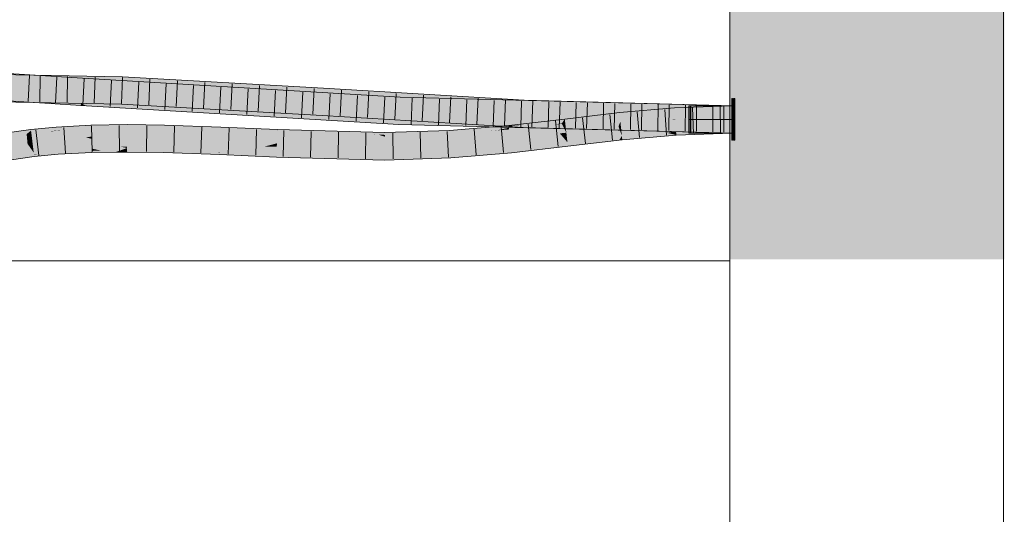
# Model space of a CAD drawing. Extents: x -620 to 300, y 62 to 1162.
# Tile 210 of 256: x 154.3 to 163.28, y 885.2 to 889.71. Entities that reach past the tile are written whole.
import ezdxf
from ezdxf.lldxf.tags import DXFTag

# ---------------------------------------------------------------- set-up
doc = ezdxf.new("R2010")
doc.units = 0
doc.layers.get('0').update_dxf_attribs({"lineweight": 13})
doc.layers.add('E_Detail_Linie_Text_Bem', color=7, linetype='Continuous', lineweight=13)
for name, color, linetype, lineweight, true_color in [('E_Leerrohr 25-A06G94UQ8I', 7, 'Continuous', 9, 0xff8000), ('E_Leerrohr 25-Shading', 7, 'Continuous', 9, 0xff8000), ('E_Leerrohr 32-A06G94US8I', 7, 'Continuous', 9, 0x00b300), ('E_Leerrohr 32-Shading', 7, 'Continuous', 9, 0x00b300), ('E_Leerrohr Umrandung-A06G94UM8I', 7, 'Continuous', 9, 0xffffff)]:
    doc.layers.add(name, color=color, linetype=linetype, lineweight=lineweight, true_color=true_color)
tags = doc.linetypes.add('STRICHPUNKT2-A06G94UR8I', pattern=[12.7, 6.35, -3.175, 0, -3.175]).pattern_tags.tags
tags[10:11] = [DXFTag(74, 4), DXFTag(75, 0), DXFTag(340, '0'), DXFTag(46, 0.0), DXFTag(50, 0.0), DXFTag(44, 0.0), DXFTag(45, 0.0)]
tags[8:9] = [DXFTag(74, 4), DXFTag(75, 0), DXFTag(340, '0'), DXFTag(46, 0.0), DXFTag(50, 0.0), DXFTag(44, 0.0), DXFTag(45, 0.0)]
tags[6:7] = [DXFTag(74, 4), DXFTag(75, 0), DXFTag(340, '0'), DXFTag(46, 0.0), DXFTag(50, 0.0), DXFTag(44, 0.0), DXFTag(45, 0.0)]
tags[4:5] = [DXFTag(74, 4), DXFTag(75, 0), DXFTag(340, '0'), DXFTag(46, 0.0), DXFTag(50, 0.0), DXFTag(44, 0.0), DXFTag(45, 0.0)]

# ---------------------------------------------------------------- blocks, each defined once
blk = doc.blocks.new('Shading-A06G94F38I', base_point=(240.4925, 861.0052))
at = {"layer": 'E_Leerrohr 25-Shading', "color": 31, "true_color": 0xecb67f}
for points in [[(160.8031, 888.9923), (160.7971, 888.9923), (160.8031, 888.8348), (160.7971, 888.8348)], [(160.8167, 888.9923), (160.8107, 888.9923), (160.8167, 888.8348), (160.8107, 888.8348)], [(160.8226, 888.9923), (160.8167, 888.9923), (160.8226, 888.8348), (160.8167, 888.8348)], [(160.4031, 888.9273), (160.4031, 888.8023), (160.7971, 888.9273), (160.7971, 888.8023)], [(160.4166, 888.9273), (160.4166, 888.8023), (160.8107, 888.9273), (160.8107, 888.8023)], [(160.4227, 888.9273), (160.4227, 888.8023), (160.8167, 888.9273), (160.8167, 888.8023)], [(160.4031, 888.8023), (160.4031, 888.6773), (160.7971, 888.8023), (160.7971, 888.6773)], [(160.4166, 888.8023), (160.4166, 888.6773), (160.8107, 888.8023), (160.8107, 888.6773)], [(160.4227, 888.8023), (160.4227, 888.6773), (160.8167, 888.8023), (160.8167, 888.6773)], [(160.7971, 888.8348), (160.7971, 888.8023), (160.8031, 888.8348), (160.8031, 888.8023)], [(160.8031, 888.8023), (160.7971, 888.8023), (160.8031, 888.7564), (160.7971, 888.7563)], [(160.8107, 888.8348), (160.8107, 888.8023), (160.8167, 888.8348), (160.8167, 888.8023)], [(160.8167, 888.8023), (160.8107, 888.8023), (160.8167, 888.7565), (160.8107, 888.7565)], [(160.8167, 888.8348), (160.8167, 888.8023), (160.8226, 888.8348), (160.8226, 888.8023)], [(160.8226, 888.8023), (160.8167, 888.8023), (160.8226, 888.7566), (160.8167, 888.7565)], [(160.7971, 888.7563), (160.7971, 888.6123), (160.8031, 888.7564), (160.8031, 888.6123)], [(160.8107, 888.7565), (160.8107, 888.6123), (160.8167, 888.7565), (160.8167, 888.6123)], [(160.8167, 888.7565), (160.8167, 888.6123), (160.8226, 888.7566), (160.8226, 888.6123)]]:
    blk.add_solid(points, dxfattribs=at)
at = {"layer": 'E_Leerrohr 25-Shading', "color": 43, "true_color": 0xd7ab7f}
for points in [[(160.2739, 888.9092), (159.7705, 888.8641), (159.8992, 888.8389), (159.7742, 888.8278)], [(160.2739, 888.9092), (159.8992, 888.8389), (160.2747, 888.8965)], [(159.8992, 888.8389), (160.2762, 888.8727), (160.2747, 888.8965)], [(160.7971, 888.9273), (160.2739, 888.9092), (160.2747, 888.8965)], [(160.7971, 888.9273), (160.2747, 888.8965), (160.7971, 888.8907), (160.2762, 888.8727)], [(158.8561, 888.744), (159.244, 888.7657), (158.7594, 888.7471), (159.2712, 888.8057)], [(159.2712, 888.8057), (159.244, 888.7657), (159.2754, 888.7693)], [(159.2712, 888.8057), (159.2754, 888.7693), (159.7705, 888.8641), (159.7742, 888.8278)], [(154.3989, 888.704), (154.3981, 888.7108), (154.179, 888.6783), (154.179, 888.6787)], [(154.3989, 888.704), (154.179, 888.6783), (154.2241, 888.683)], [(154.3992, 888.701), (154.3989, 888.704), (154.2241, 888.683)], [(154.6287, 888.7222), (154.6279, 888.7331), (154.3989, 888.704), (154.3981, 888.7108)], [(154.629, 888.7168), (154.6287, 888.7222), (154.3992, 888.701), (154.3989, 888.704)], [(154.6302, 888.7005), (154.629, 888.7168), (154.4015, 888.6821), (154.3992, 888.701)], [(154.9462, 888.7354), (154.9457, 888.7499), (154.6287, 888.7222), (154.6279, 888.7331)], [(154.9464, 888.7286), (154.9462, 888.7354), (154.629, 888.7168), (154.6287, 888.7222)], [(154.9464, 888.7286), (154.629, 888.7168), (154.9467, 888.7184), (154.6302, 888.7005)], [(154.9467, 888.7184), (154.6302, 888.7005), (154.7092, 888.7007), (154.6304, 888.6978)], [(154.9467, 888.7184), (154.7092, 888.7007), (154.9469, 888.7133)], [(155.2764, 888.7382), (155.2763, 888.7546), (154.9462, 888.7354), (154.9457, 888.7499)], [(155.2764, 888.732), (155.2764, 888.7382), (154.9464, 888.7286), (154.9462, 888.7354)], [(155.0905, 888.7301), (154.9464, 888.7286), (155.0904, 888.7199), (154.9467, 888.7184)], [(154.9467, 888.7184), (154.9469, 888.7133), (155.2764, 888.7218), (155.2764, 888.718)], [(155.2764, 888.7218), (155.2764, 888.732), (155.0904, 888.7199), (155.0905, 888.7301)], [(155.6156, 888.7332), (155.616, 888.7502), (155.2764, 888.7382), (155.2763, 888.7546)], [(155.6155, 888.7289), (155.6156, 888.7332), (155.2764, 888.732), (155.2764, 888.7382)], [(155.6155, 888.7289), (155.2764, 888.732), (155.6151, 888.7141), (155.2764, 888.7218)], [(155.2764, 888.7218), (155.2764, 888.718), (155.6151, 888.7141), (155.6151, 888.7136)], [(156.1319, 888.7162), (155.6155, 888.7289), (155.9864, 888.7007), (155.6151, 888.7136)], [(155.6156, 888.7332), (155.6155, 888.7289), (156.101, 888.7169)], [(156.1319, 888.7162), (156.1325, 888.7323), (155.6156, 888.7332), (155.616, 888.7502)], [(156.1319, 888.7162), (155.6156, 888.7332), (156.101, 888.7169)], [(156.1319, 888.7162), (155.9864, 888.7007), (156.1311, 888.6971)], [(156.6467, 888.6807), (156.1319, 888.7162), (156.1311, 888.6971)], [(156.2573, 888.7266), (156.1325, 888.7323), (156.6084, 888.7009), (156.1319, 888.7162)], [(156.1319, 888.7162), (156.6473, 888.6981), (156.6084, 888.7009)], [(156.1319, 888.7162), (156.1422, 888.7155), (156.6473, 888.6981), (156.6472, 888.694)], [(156.1422, 888.7155), (156.6467, 888.6807), (156.6472, 888.694)], [(156.6474, 888.6996), (156.6477, 888.7089), (156.6084, 888.7009), (156.2573, 888.7266)], [(157.6293, 888.6818), (156.6477, 888.7089), (157.6293, 888.6805), (156.6474, 888.6996)], [(158.2178, 888.7015), (157.6293, 888.6818), (158.2182, 888.6945), (157.6293, 888.6805)], [(158.4007, 888.717), (158.2178, 888.7015), (158.6456, 888.7198), (158.2182, 888.6945)], [(158.7098, 888.7153), (158.7614, 888.7267), (158.2189, 888.6819), (158.2182, 888.6945)], [(158.2193, 888.6755), (158.7098, 888.7153), (158.2189, 888.6819)], [(158.2193, 888.6755), (158.5824, 888.697), (158.7098, 888.7153), (158.6519, 888.7024)], [(158.6456, 888.7198), (158.6033, 888.734), (158.4007, 888.717)], [(158.5824, 888.697), (158.6442, 888.7007), (158.6519, 888.7024)], [(158.6033, 888.734), (158.7603, 888.7386), (158.6786, 888.7404), (158.76, 888.7413)], [(158.6456, 888.7198), (158.7614, 888.7267), (158.6033, 888.734), (158.7603, 888.7386)], [(158.6442, 888.7007), (158.763, 888.7107), (158.6519, 888.7024), (158.763, 888.711)], [(158.763, 888.711), (158.7622, 888.7189), (158.6519, 888.7024), (158.7098, 888.7153)], [(158.76, 888.7413), (158.7594, 888.7471), (158.6786, 888.7404)], [(158.7622, 888.7189), (158.7614, 888.7267), (158.7098, 888.7153)], [(158.8561, 888.744), (158.7594, 888.7471), (158.76, 888.7413)], [(158.7603, 888.7386), (158.8561, 888.744), (158.76, 888.7413)], [(158.7603, 888.7386), (158.7614, 888.7267), (159.0863, 888.753)], [(158.8561, 888.744), (158.7603, 888.7386), (158.9236, 888.7458)], [(159.1618, 888.7563), (159.0862, 888.753), (158.7622, 888.7189), (158.7614, 888.7267)], [(158.7622, 888.7189), (158.763, 888.7107), (159.1618, 888.7563)], [(159.0996, 888.754), (159.244, 888.7657), (158.8907, 888.7449), (158.8561, 888.744)], [(158.9236, 888.7458), (159.0863, 888.753), (158.8907, 888.7449), (159.0996, 888.754)], [(159.1618, 888.7563), (159.244, 888.7657), (159.0862, 888.753)], [(160.7953, 888.7137), (160.7971, 888.7139), (160.2872, 888.6932), (160.4152, 888.7007)], [(160.2893, 888.6597), (160.7953, 888.7137), (160.2874, 888.6898)], [(160.7971, 888.7139), (160.2893, 888.6597), (160.7971, 888.6773)], [(160.412, 888.6957), (160.7953, 888.7137), (160.3021, 888.6937)], [(154.1823, 888.6595), (154.3726, 888.6791), (154.2242, 888.683), (154.3992, 888.701)], [(154.3593, 888.6681), (154.3726, 888.6791), (154.1853, 888.6427), (154.1823, 888.6595)], [(154.4023, 888.6754), (154.4015, 888.6821), (154.3593, 888.6681), (154.3726, 888.6791)], [(154.3593, 888.6681), (154.4025, 888.6744), (154.4023, 888.6754)], [(154.4015, 888.6821), (154.3992, 888.701), (154.3726, 888.6791)], [(154.6302, 888.7005), (154.4015, 888.6821), (154.5643, 888.6932)], [(154.4015, 888.6821), (154.4023, 888.6754), (154.5643, 888.6932)], [(154.5643, 888.6932), (154.4023, 888.6754), (154.6305, 888.6965), (154.4025, 888.6744)], [(154.6302, 888.7005), (154.5643, 888.6932), (154.6304, 888.6978)], [(154.5643, 888.6932), (154.6305, 888.6965), (154.6304, 888.6978)], [(154.6304, 888.6978), (154.6305, 888.6965), (154.7092, 888.7007)], [(155.9864, 888.7007), (156.1311, 888.6957), (156.1311, 888.6971)], [(156.1558, 888.6964), (156.1311, 888.6971), (156.6464, 888.6723), (156.1311, 888.6957)], [(156.6467, 888.6807), (156.1558, 888.6964), (156.6464, 888.6723)], [(156.6473, 888.6981), (156.6474, 888.6996), (156.6084, 888.7009)], [(157.6292, 888.6451), (156.6467, 888.6807), (156.6464, 888.6723)], [(157.1874, 888.67), (156.8118, 888.6895), (156.6467, 888.6807), (156.6472, 888.694)], [(156.6467, 888.6807), (157.6292, 888.6451), (156.8458, 888.6768)], [(156.8118, 888.6895), (156.6473, 888.6981), (156.6472, 888.694)], [(156.6474, 888.6996), (156.6473, 888.6981), (157.0694, 888.6914), (157.0925, 888.6901)], [(157.0925, 888.6901), (156.6473, 888.6981), (157.3662, 888.6744), (157.0516, 888.683)], [(157.0516, 888.683), (156.6473, 888.6981), (156.8118, 888.6895)], [(156.8118, 888.6895), (157.5221, 888.6654), (157.0516, 888.683)], [(156.8118, 888.6895), (157.1874, 888.67), (157.5221, 888.6654), (157.5724, 888.6625)], [(157.6292, 888.6451), (157.6051, 888.6525), (156.8458, 888.6768), (157.3043, 888.6678)], [(157.3662, 888.6744), (157.0516, 888.683), (157.5221, 888.6654)], [(157.0925, 888.6901), (157.6293, 888.6805), (157.0694, 888.6914)], [(157.6293, 888.6805), (157.0925, 888.6901), (157.6293, 888.6672), (157.3662, 888.6744)], [(157.6051, 888.6525), (157.5724, 888.6625), (157.3043, 888.6678)], [(157.6293, 888.6672), (157.3662, 888.6744), (157.6292, 888.6614), (157.5221, 888.6654)], [(157.5724, 888.6625), (157.6292, 888.6614), (157.5221, 888.6654)], [(157.6292, 888.6614), (157.5724, 888.6625), (157.6292, 888.6593)], [(157.6292, 888.6593), (157.5724, 888.6625), (157.6292, 888.6513), (157.6051, 888.6525)], [(157.6051, 888.6525), (157.6292, 888.6451), (157.6292, 888.6513)], [(158.2193, 888.6755), (158.2189, 888.6819), (157.6292, 888.6614), (157.6293, 888.6672)], [(158.2193, 888.6755), (157.6292, 888.6614), (158.2197, 888.669), (157.6292, 888.6593)], [(158.2197, 888.669), (157.6292, 888.6593), (158.2199, 888.665), (157.6292, 888.6513)], [(157.6292, 888.6513), (157.6292, 888.6451), (158.2199, 888.665)], [(158.2189, 888.6819), (158.2182, 888.6945), (157.6293, 888.6672), (157.6293, 888.6805)], [(158.5824, 888.697), (158.2193, 888.6755), (158.2197, 888.669)], [(158.6442, 888.7007), (158.5824, 888.697), (158.2199, 888.665), (158.2197, 888.669)], [(159.7924, 888.6519), (159.2957, 888.5937), (159.7692, 888.6123), (159.2999, 888.5573)], [(159.7924, 888.6519), (159.7692, 888.6123), (159.796, 888.6177)], [(159.7692, 888.6123), (159.7962, 888.6155), (159.796, 888.6177)], [(160.287, 888.6963), (159.7924, 888.6519), (160.2872, 888.6932), (159.796, 888.6177)], [(160.2033, 888.6802), (159.796, 888.6177), (160.2893, 888.6597), (159.7962, 888.6155)], [(160.2872, 888.6932), (160.2033, 888.6802), (160.2874, 888.6898)], [(160.2033, 888.6802), (160.2893, 888.6597), (160.2874, 888.6898)], [(160.4152, 888.7007), (160.287, 888.6963), (160.2872, 888.6932)], [(160.2874, 888.6898), (160.412, 888.6957), (160.2872, 888.6932), (160.3021, 888.6937)], [(154.9529, 888.5338), (154.9528, 888.5366), (154.6431, 888.5202)], [(154.6432, 888.5181), (154.953, 888.5285), (154.6431, 888.5202), (154.9529, 888.5338)], [(154.6436, 888.5128), (154.9533, 888.5194), (154.6432, 888.5181), (154.953, 888.5285)], [(154.9528, 888.5366), (154.9911, 888.528), (155.2764, 888.5413), (155.2311, 888.525)], [(154.9911, 888.528), (154.9528, 888.5366), (154.953, 888.5285)], [(154.9533, 888.5194), (155.039, 888.5173), (154.953, 888.5285), (154.9911, 888.528)], [(155.1698, 888.5031), (155.2222, 888.5219), (154.954, 888.5), (154.9535, 888.5153)], [(154.9911, 888.528), (155.039, 888.5173), (155.2311, 888.525), (155.2222, 888.5219)], [(155.2765, 888.5062), (155.2765, 888.5232), (155.1698, 888.5031), (155.2222, 888.5219)], [(155.2222, 888.5219), (155.2765, 888.5232), (155.2311, 888.525), (155.2765, 888.5245)], [(155.2765, 888.5245), (155.2764, 888.5413), (155.2311, 888.525)], [(155.6101, 888.5236), (155.6104, 888.5369), (155.2765, 888.5232), (155.2764, 888.5413)], [(155.6097, 888.5082), (155.6101, 888.5236), (155.2765, 888.5062), (155.2765, 888.5232)], [(155.6097, 888.5082), (156.1238, 888.5146), (155.6101, 888.5236)], [(156.1238, 888.5146), (156.124, 888.519), (155.6101, 888.5236), (155.6104, 888.5369)], [(158.2301, 888.4885), (158.2322, 888.452), (158.7804, 888.5348), (158.784, 888.4984)], [(158.7804, 888.5348), (158.784, 888.4984), (159.2957, 888.5937), (159.2999, 888.5573)], [(154.424, 888.4963), (154.4237, 888.4989), (154.2159, 888.4686)], [(154.2164, 888.4656), (154.4247, 888.4902), (154.2159, 888.4686), (154.424, 888.4963)], [(154.2177, 888.4585), (154.4261, 888.4792), (154.2164, 888.4656), (154.4247, 888.4902)], [(154.4264, 888.4767), (154.4261, 888.4792), (154.2195, 888.4484), (154.2177, 888.4585)], [(154.2195, 888.4484), (154.2222, 888.4325), (154.4264, 888.4767), (154.4281, 888.4625)], [(154.6432, 888.5181), (154.6431, 888.5202), (154.4237, 888.4989)], [(154.424, 888.4963), (154.6436, 888.5128), (154.4237, 888.4989), (154.6432, 888.5181)], [(154.4247, 888.4902), (154.6443, 888.5033), (154.424, 888.4963), (154.6436, 888.5128)], [(154.4261, 888.4792), (154.6447, 888.4975), (154.4247, 888.4902), (154.6443, 888.5033)], [(154.6447, 888.4975), (154.4261, 888.4792), (154.4735, 888.4812)], [(154.4261, 888.4792), (154.4264, 888.4767), (154.4735, 888.4812)], [(154.4264, 888.4767), (154.4281, 888.4625), (154.6447, 888.4975), (154.6457, 888.4837)], [(154.6443, 888.5033), (154.9535, 888.5153), (154.6436, 888.5128), (154.9533, 888.5194)], [(154.9535, 888.5153), (154.6443, 888.5033), (154.7589, 888.5041)], [(154.6443, 888.5033), (154.6447, 888.4975), (154.7589, 888.5041)], [(154.6447, 888.4975), (154.6457, 888.4837), (154.9535, 888.5153), (154.954, 888.5)], [(154.9535, 888.5153), (155.039, 888.5173), (154.9533, 888.5194)], [(155.1698, 888.5031), (155.2765, 888.5046), (155.2765, 888.5062)], [(155.2765, 888.5062), (155.2765, 888.5046), (155.6097, 888.5082), (155.6095, 888.5003)], [(156.066, 888.5024), (155.6097, 888.5082), (155.7625, 888.495), (155.6095, 888.5003)], [(155.6097, 888.5082), (156.066, 888.5024), (156.1238, 888.5146), (156.1234, 888.5038)], [(156.1233, 888.5017), (156.066, 888.5024), (156.1225, 888.4825), (155.7625, 888.495)], [(156.066, 888.5024), (156.1233, 888.5017), (156.1234, 888.5038)], [(156.1233, 888.5017), (156.1225, 888.4825), (156.6403, 888.4905), (156.6393, 888.459)], [(156.1233, 888.5017), (156.6403, 888.4905), (156.1234, 888.5038), (156.2869, 888.507)], [(156.2869, 888.507), (156.1238, 888.5146), (156.1234, 888.5038)], [(156.358, 888.5084), (156.124, 888.519), (156.1238, 888.5146)], [(156.1238, 888.5146), (156.2869, 888.507), (156.358, 888.5084), (156.3587, 888.5084)], [(156.2869, 888.507), (156.6403, 888.4905), (156.3587, 888.5084), (156.6405, 888.4957)], [(157.6283, 888.4684), (156.8828, 888.489), (156.6393, 888.459), (156.6403, 888.4905)], [(157.6283, 888.4684), (156.6393, 888.459), (157.6282, 888.4318)], [(156.8828, 888.489), (156.6405, 888.4957), (156.6403, 888.4905)], [(157.8185, 888.4747), (157.6283, 888.4684), (157.8211, 888.4382), (157.6282, 888.4318)], [(158.2301, 888.4885), (157.8185, 888.4747), (158.2322, 888.452), (157.8211, 888.4382)]]:
    blk.add_solid(points, dxfattribs=at)
at = {"layer": 'E_Leerrohr 25-Shading', "color": 31, "true_color": 0xfabd7f}
for points in [[(160.7971, 888.8023), (160.7971, 888.8907), (160.2797, 888.815), (160.2762, 888.8727)], [(159.7742, 888.8278), (159.2754, 888.7693), (159.7788, 888.7839), (159.2757, 888.7668)], [(159.7742, 888.8278), (160.2797, 888.815), (159.8992, 888.8389)], [(160.2464, 888.7992), (159.7742, 888.8278), (159.7787, 888.7842)], [(159.7742, 888.8278), (160.2464, 888.7992), (160.2797, 888.815), (160.2806, 888.8003)], [(159.7788, 888.7839), (160.2808, 888.7971), (159.7787, 888.7842), (160.2464, 888.7992)], [(159.7788, 888.7839), (159.7833, 888.7398), (160.2808, 888.7971), (160.2816, 888.7845)], [(160.2797, 888.815), (160.2762, 888.8727), (159.8992, 888.8389)], [(160.2464, 888.7992), (160.2808, 888.7971), (160.2806, 888.8003)], [(160.7971, 888.8023), (160.2797, 888.815), (160.2808, 888.7971)], [(160.2808, 888.7971), (160.2816, 888.7845), (160.7971, 888.8023)], [(160.7971, 888.8023), (160.2816, 888.7845), (160.4152, 888.7007), (160.2866, 888.7039)], [(160.7971, 888.8023), (160.4152, 888.7007), (160.7971, 888.7139)], [(154.9469, 888.7133), (154.7092, 888.7007), (154.9472, 888.7044)], [(154.9472, 888.7044), (154.7092, 888.7007), (154.9492, 888.6448), (154.9017, 888.6401)], [(155.2764, 888.718), (154.9469, 888.7133), (155.2764, 888.7058), (154.9472, 888.7044)], [(155.2764, 888.7058), (154.9472, 888.7044), (155.2764, 888.671), (154.9492, 888.6448)], [(155.6151, 888.7136), (155.2764, 888.718), (155.6148, 888.7045), (155.2764, 888.7058)], [(155.2764, 888.7058), (155.2764, 888.6296), (155.6148, 888.7045), (155.6127, 888.6252)], [(156.1311, 888.6957), (155.9864, 888.7007), (155.6127, 888.6252), (155.6148, 888.7045)], [(155.9864, 888.7007), (155.6151, 888.7136), (155.6148, 888.7045)], [(158.763, 888.7107), (158.6442, 888.7007), (158.7637, 888.7037)], [(158.6442, 888.7007), (158.7717, 888.6227), (158.7637, 888.7037)], [(158.7637, 888.7037), (159.1618, 888.7563), (158.763, 888.7107)], [(158.7637, 888.7037), (159.2664, 888.7204), (159.1618, 888.7563), (159.2468, 888.7601)], [(159.2856, 888.6815), (159.2664, 888.7204), (158.7717, 888.6227), (158.7637, 888.7037)], [(159.2468, 888.7601), (159.244, 888.7657), (159.1618, 888.7563)], [(159.2754, 888.7693), (159.244, 888.7657), (159.2757, 888.7668)], [(159.2763, 888.7614), (159.2757, 888.7668), (159.2468, 888.7601), (159.244, 888.7657)], [(159.281, 888.7209), (159.2763, 888.7614), (159.2664, 888.7204), (159.2468, 888.7601)], [(159.2664, 888.7204), (159.2856, 888.6815), (159.281, 888.7209)], [(159.7523, 888.783), (159.2757, 888.7668), (159.2763, 888.7614)], [(159.762, 888.7373), (159.7788, 888.7839), (159.2763, 888.7614), (159.7523, 888.783)], [(159.762, 888.7373), (159.2763, 888.7614), (159.281, 888.7209)], [(159.281, 888.7209), (159.2856, 888.6815), (159.762, 888.7373)], [(159.7808, 888.6845), (159.762, 888.7373), (159.2862, 888.6758), (159.2856, 888.6815)], [(159.7788, 888.7839), (159.762, 888.7373), (159.7833, 888.7398)], [(159.7833, 888.7398), (159.762, 888.7373), (159.7838, 888.7355)], [(159.7838, 888.7355), (159.762, 888.7373), (159.789, 888.6847), (159.7808, 888.6845)], [(160.2816, 888.7845), (159.7833, 888.7398), (160.2866, 888.7039), (159.7838, 888.7355)], [(160.2866, 888.7039), (159.7838, 888.7355), (160.287, 888.6963), (159.789, 888.6847)], [(160.2866, 888.7039), (160.287, 888.6963), (160.4152, 888.7007)], [(154.3632, 888.6249), (154.3593, 888.6681), (154.1961, 888.581), (154.1853, 888.6427)], [(154.3655, 888.5988), (154.3632, 888.6249), (154.1993, 888.563), (154.1961, 888.581)], [(154.4025, 888.6744), (154.3593, 888.6681), (154.4131, 888.5867), (154.3672, 888.58)], [(154.6305, 888.6965), (154.4025, 888.6744), (154.6364, 888.6138), (154.4131, 888.5867)], [(154.4131, 888.5867), (154.6368, 888.6084), (154.6364, 888.6138)], [(154.9017, 888.6401), (154.7092, 888.7007), (154.6364, 888.6138), (154.6305, 888.6965)], [(154.6368, 888.6084), (154.932, 888.6306), (154.6364, 888.6138), (154.9017, 888.6401)], [(154.6368, 888.6084), (154.9498, 888.6249), (154.932, 888.6306)], [(154.9498, 888.6249), (154.6368, 888.6084), (154.9503, 888.6125), (154.6375, 888.5989)], [(154.9503, 888.6125), (154.6375, 888.5989), (154.9525, 888.546), (154.6422, 888.5326)], [(154.9017, 888.6401), (154.9498, 888.6249), (154.9492, 888.6448)], [(154.9492, 888.6448), (154.9498, 888.6249), (155.2764, 888.671), (155.2764, 888.6296)], [(155.2764, 888.6296), (154.9498, 888.6249), (155.2764, 888.6205), (154.9503, 888.6125)], [(155.0873, 888.6159), (154.9503, 888.6125), (155.0867, 888.5492), (154.9525, 888.546)], [(155.2764, 888.5538), (155.2764, 888.6205), (155.0867, 888.5492), (155.0873, 888.6159)], [(155.6127, 888.6252), (155.2764, 888.6296), (155.6127, 888.6241), (155.2764, 888.6205)], [(155.611, 888.5572), (155.6126, 888.6188), (155.2764, 888.6205), (155.4429, 888.6223)], [(155.611, 888.5572), (155.2764, 888.6205), (155.2764, 888.5538)], [(155.6126, 888.6188), (155.6127, 888.6241), (155.4429, 888.6223)], [(156.1255, 888.5569), (156.1273, 888.6028), (155.611, 888.5572), (155.6126, 888.6188)], [(156.1273, 888.6028), (156.1275, 888.6074), (155.6126, 888.6188), (155.6127, 888.6252)], [(156.1277, 888.6129), (156.1311, 888.6957), (155.6127, 888.6252)], [(156.1275, 888.6074), (156.1277, 888.6129), (155.6127, 888.6252)], [(156.1277, 888.6129), (156.1275, 888.6074), (156.6439, 888.5978), (156.6435, 888.584)], [(156.6464, 888.6723), (156.1311, 888.6957), (156.6439, 888.5978), (156.1277, 888.6129)], [(156.6464, 888.6723), (156.6435, 888.584), (157.6292, 888.6451), (157.6288, 888.5568)], [(157.6292, 888.6451), (157.6288, 888.5568), (158.2199, 888.665), (158.225, 888.5768)], [(158.6442, 888.7007), (158.2199, 888.665), (158.7717, 888.6227), (158.225, 888.5768)], [(158.7717, 888.6227), (158.225, 888.5768), (158.7718, 888.622), (158.2255, 888.5671)], [(158.7718, 888.622), (158.2255, 888.5671), (158.7773, 888.5662), (158.2285, 888.5164)], [(159.2825, 888.609), (159.226, 888.6747), (158.7773, 888.5662), (158.7717, 888.6227)], [(159.2856, 888.6815), (159.226, 888.6747), (159.2862, 888.6758)], [(159.2862, 888.6758), (159.226, 888.6747), (159.2939, 888.61), (159.2825, 888.609)], [(159.792, 888.6519), (159.7924, 888.6519), (159.2862, 888.6758), (159.7808, 888.6845)], [(159.792, 888.6519), (159.2862, 888.6758), (159.2939, 888.61)], [(159.2957, 888.5937), (159.792, 888.6519), (159.2939, 888.61)], [(159.7808, 888.6845), (159.7924, 888.6519), (159.789, 888.6847)], [(159.789, 888.6847), (159.7924, 888.6519), (160.287, 888.6963)], [(154.2006, 888.5556), (154.3672, 888.58), (154.1993, 888.563), (154.3655, 888.5988)], [(154.4109, 888.5172), (154.3672, 888.58), (154.2105, 888.4993), (154.2006, 888.5556)], [(154.4131, 888.5867), (154.3672, 888.58), (154.4134, 888.5841)], [(154.4134, 888.5841), (154.3672, 888.58), (154.4214, 888.5182), (154.4109, 888.5172)], [(154.6368, 888.6084), (154.4131, 888.5867), (154.6375, 888.5989), (154.4134, 888.5841)], [(154.6375, 888.5989), (154.4134, 888.5841), (154.6422, 888.5326), (154.4214, 888.5182)], [(154.4214, 888.5182), (154.4237, 888.4989), (154.6422, 888.5326), (154.6431, 888.5202)], [(154.696, 888.5349), (154.6422, 888.5326), (154.9528, 888.5366), (154.6431, 888.5202)], [(154.9525, 888.546), (154.696, 888.5349), (154.9528, 888.5366)], [(155.2764, 888.5413), (154.9844, 888.5468), (154.9528, 888.5366), (154.9525, 888.546)], [(155.2764, 888.5413), (155.2217, 888.5524), (154.9844, 888.5468)], [(155.2764, 888.5538), (155.2217, 888.5524), (155.2764, 888.55)], [(155.2217, 888.5524), (155.2764, 888.5413), (155.2764, 888.55)], [(155.6104, 888.5369), (155.3899, 888.5549), (155.2764, 888.55), (155.2764, 888.5538)], [(155.6104, 888.5369), (155.2764, 888.55), (155.2764, 888.5413)], [(155.611, 888.5572), (155.3899, 888.5549), (155.6106, 888.5435)], [(155.3899, 888.5549), (155.6104, 888.5369), (155.6106, 888.5435)], [(155.6106, 888.5435), (155.6104, 888.5369), (156.124, 888.519)], [(156.1255, 888.5569), (155.611, 888.5572), (156.124, 888.519), (155.6106, 888.5435)], [(156.358, 888.5084), (156.532, 888.5545), (156.124, 888.519), (156.1255, 888.5569)], [(156.1255, 888.5569), (156.532, 888.5545), (156.1273, 888.6028), (156.6435, 888.584)], [(156.6435, 888.584), (156.1275, 888.6074), (156.1273, 888.6028)], [(156.6411, 888.5139), (156.6424, 888.5538), (156.358, 888.5084), (156.532, 888.5545)], [(156.6424, 888.5538), (156.6435, 888.584), (156.532, 888.5545)], [(156.8828, 888.489), (157.389, 888.535), (156.6405, 888.4957), (156.6411, 888.5139)], [(156.6411, 888.5139), (157.389, 888.535), (156.6424, 888.5538), (157.6288, 888.5568)], [(157.6288, 888.5568), (156.6435, 888.584), (156.6424, 888.5538)], [(157.6286, 888.5222), (157.6287, 888.5417), (156.8828, 888.489), (157.389, 888.535)], [(156.8828, 888.489), (157.6283, 888.4684), (157.6286, 888.5222)], [(157.6287, 888.5417), (157.6288, 888.5568), (157.389, 888.535)], [(158.2255, 888.5671), (157.6286, 888.5222), (157.8185, 888.4747), (157.6283, 888.4684)], [(158.2255, 888.5671), (158.225, 888.5768), (157.6286, 888.5222), (157.6287, 888.5417)], [(158.225, 888.5768), (157.6288, 888.5568), (157.6287, 888.5417)], [(158.2255, 888.5671), (157.8185, 888.4747), (158.2285, 888.5164)], [(158.2285, 888.5164), (158.2301, 888.4885), (158.7773, 888.5662), (158.7804, 888.5348)], [(159.2957, 888.5937), (159.2825, 888.609), (158.7804, 888.5348), (158.7773, 888.5662)], [(159.2825, 888.609), (159.2957, 888.5937), (159.2939, 888.61)], [(154.4237, 888.4989), (154.4109, 888.5172), (154.2159, 888.4686), (154.2105, 888.4993)], [(154.4109, 888.5172), (154.4237, 888.4989), (154.4214, 888.5182)], [(156.358, 888.5084), (156.6405, 888.4957), (156.6411, 888.5139)], [(157.8185, 888.4747), (158.2301, 888.4885), (158.2285, 888.5164)]]:
    blk.add_solid(points, dxfattribs=at)
at = {"layer": 'E_Leerrohr 32-Shading', "color": 83, "true_color": 0x7fbd7f}
for points in [[(153.8829, 889.2047), (154.8664, 889.1434), (153.6715, 889.2545), (154.8686, 889.1799)], [(154.4368, 889.2068), (153.6568, 889.222), (154.4352, 889.1702), (153.8723, 889.1812)], [(155.2339, 889.1547), (155.2353, 889.1912), (154.4352, 889.1702), (154.4368, 889.2068)], [(155.791, 889.1244), (154.8686, 889.1799), (155.9994, 889.0752), (154.8664, 889.1434)], [(155.8026, 889.1589), (155.2353, 889.1912), (156.0112, 889.1103), (155.2339, 889.1547)], [(157.0702, 889.0864), (155.8026, 889.1589), (157.068, 889.0499), (156.0112, 889.1103)], [(157.38, 889.0288), (155.791, 889.1244), (157.5868, 888.9797), (155.9994, 889.0752)], [(157.3896, 889.0674), (157.0702, 889.0864), (157.5965, 889.0185), (157.068, 889.0499)], [(158.899, 888.941), (158.6522, 888.9923), (157.5965, 889.0185), (157.3896, 889.0674)], [(153.76, 889.0007), (154.4267, 888.9937), (153.3164, 889.0153)], [(154.4253, 888.9674), (153.3169, 888.9827), (154.4249, 888.9571), (153.3169, 888.9787)], [(154.8545, 888.9485), (153.7604, 889.0284), (153.8589, 888.9923), (153.5612, 889.0109)], [(153.7098, 888.9954), (153.582, 888.979), (154.4259, 888.9769), (154.4254, 888.9674)], [(153.7098, 888.9954), (154.4267, 888.9937), (153.7525, 889.0009)], [(154.4267, 888.9937), (153.7098, 888.9954), (154.4259, 888.9769)], [(154.8556, 888.9669), (153.8049, 889.0323), (154.8545, 888.9485), (153.7604, 889.0284)], [(153.8589, 888.9923), (154.8534, 888.9304), (154.8545, 888.9485)], [(154.4254, 888.9674), (155.2264, 888.9563), (154.4259, 888.9769)], [(154.4267, 888.9937), (154.4259, 888.9769), (155.2272, 888.978), (155.2264, 888.9563)], [(155.2272, 888.978), (155.2264, 888.9563), (155.9185, 888.9331), (155.8848, 888.9297)], [(155.2272, 888.978), (155.9185, 888.9331), (155.9528, 888.9366)], [(157.7661, 888.9689), (157.7677, 889.0054), (157.5868, 888.9797), (157.38, 889.0288)], [(159.6629, 888.9318), (158.2799, 888.9923), (157.7661, 888.9689), (157.7677, 889.0054)], [(160.8167, 888.8907), (160.8167, 888.9273), (159.1879, 888.9526), (158.2799, 888.9923)], [(158.9005, 888.9775), (158.6522, 888.9923), (158.9001, 888.9671)], [(158.6522, 888.9923), (158.899, 888.941), (158.9001, 888.9671)], [(160.3807, 888.9073), (160.8107, 888.9273), (158.9001, 888.9671), (158.9005, 888.9775)], [(155.2264, 888.9563), (154.4253, 888.9674), (155.2259, 888.9414), (154.4249, 888.9571)], [(154.904, 888.9273), (154.8545, 888.9485), (154.8534, 888.9304)], [(155.9023, 888.9039), (154.8556, 888.9669), (154.8545, 888.9485)], [(154.904, 888.9273), (156.9827, 888.8389), (154.8545, 888.9485), (155.9023, 888.9039)], [(157.7586, 888.7913), (154.904, 888.9273), (155.1886, 888.9102)], [(157.7586, 888.7913), (157.7586, 888.7922), (154.904, 888.9273), (156.9827, 888.8389)], [(155.1886, 888.9102), (157.0535, 888.798), (157.7586, 888.7913), (157.7577, 888.7711)], [(155.4727, 888.9273), (155.2264, 888.9563), (155.2259, 888.9414)], [(155.4727, 888.9273), (157.0578, 888.8734), (155.2264, 888.9563), (156.5238, 888.9039)], [(157.0572, 888.8633), (155.4727, 888.9273), (157.0568, 888.8571), (155.5523, 888.9228)], [(157.0578, 888.8734), (155.4727, 888.9273), (157.0572, 888.8633)], [(155.5523, 888.9228), (157.0556, 888.8369), (157.0568, 888.8571)], [(155.8848, 888.9297), (156.5238, 888.9039), (155.9528, 888.9366)], [(159.6629, 888.9318), (157.7661, 888.9689), (159.729, 888.9186)], [(159.6602, 888.933), (158.9001, 888.9671), (159.7291, 888.9191), (158.899, 888.941)], [(160.3807, 888.9073), (158.9001, 888.9671), (159.2657, 888.9507)], [(160.8167, 888.8907), (159.1879, 888.9526), (160.8051, 888.891)], [(159.1879, 888.9526), (160.3005, 888.9039), (160.8051, 888.891)], [(160.3076, 888.9039), (160.3807, 888.9073), (159.2657, 888.9507)], [(160.3076, 888.9039), (159.6602, 888.933), (159.7291, 888.9191)], [(160.3005, 888.9039), (159.6629, 888.9318), (159.729, 888.9186)], [(160.3807, 888.9073), (160.3076, 888.9039), (160.8026, 888.8909)], [(160.8107, 888.8907), (160.8107, 888.9273), (160.8026, 888.8909), (160.3807, 888.9073)], [(157.0535, 888.798), (157.7571, 888.7557), (157.7577, 888.7711)], [(157.0556, 888.8369), (158.8915, 888.7643), (157.0568, 888.8571), (158.2486, 888.8026)], [(158.8914, 888.762), (158.8915, 888.7643), (157.315, 888.8215), (157.0556, 888.8369)], [(158.2486, 888.8026), (157.6376, 888.8389), (157.0568, 888.8571), (157.0572, 888.8633)], [(157.6376, 888.8389), (157.0578, 888.8734), (157.0572, 888.8633)], [(157.315, 888.8215), (157.6943, 888.7989), (158.8914, 888.762), (158.8912, 888.7585)], [(157.6943, 888.7989), (158.8899, 888.7278), (158.8912, 888.7585)], [(158.469, 888.7648), (157.7586, 888.7913), (157.7577, 888.7711)], [(157.8683, 888.7894), (157.7586, 888.7922), (157.7586, 888.7913)], [(157.7586, 888.7913), (158.7949, 888.7657), (157.8683, 888.7894)], [(157.7586, 888.7913), (158.469, 888.7648), (158.7949, 888.7657), (158.9026, 888.761)], [(157.7574, 888.7631), (157.7571, 888.7557), (158.6294, 888.7589), (160.8167, 888.6773)], [(157.7577, 888.7711), (157.7574, 888.7631), (158.469, 888.7648), (158.6294, 888.7589)], [(158.9026, 888.761), (158.469, 888.7648), (158.9922, 888.7571), (158.6294, 888.7589)], [(158.6294, 888.7589), (160.8167, 888.6773), (158.9922, 888.7571)], [(159.0186, 888.76), (158.7949, 888.7657), (158.9026, 888.761)], [(158.8911, 888.7565), (158.8899, 888.7278), (159.0148, 888.7579), (160.8107, 888.6773)], [(158.8912, 888.7585), (158.8911, 888.7565), (158.9461, 888.7582)], [(158.8911, 888.7565), (159.0148, 888.7579), (158.9461, 888.7582)], [(159.0148, 888.7579), (158.9292, 888.7617), (158.8912, 888.7585), (158.8914, 888.762)], [(159.0275, 888.7608), (158.8915, 888.7643), (158.9292, 888.7617), (158.8914, 888.7634)], [(158.9292, 888.7617), (158.8914, 888.7634), (158.8914, 888.762)], [(158.9026, 888.761), (158.9922, 888.7571), (159.0186, 888.76), (159.1641, 888.7563)], [(158.9292, 888.7617), (159.0148, 888.7579), (159.0275, 888.7608), (159.1706, 888.757)], [(158.9922, 888.7571), (160.8167, 888.6773), (159.1641, 888.7563), (160.8167, 888.7139)], [(159.0148, 888.7579), (160.8107, 888.6773), (159.1706, 888.757), (160.8107, 888.7139)]]:
    blk.add_solid(points, dxfattribs=at)
at = {"layer": 'E_Leerrohr 32-Shading', "color": 83, "true_color": 0x7fd57f}
for points in [[(153.1402, 889.0738), (154.8556, 888.9669), (153.1036, 889.1646), (154.861, 889.0551)], [(153.9217, 889.1027), (154.4352, 889.1702), (153.8723, 889.1812)], [(153.8829, 889.2047), (153.9381, 889.1126), (154.4356, 889.1702), (154.4309, 889.0819)], [(153.9217, 889.1027), (154.4307, 889.0819), (154.4352, 889.1702), (154.9786, 889.1315)], [(154.4309, 889.0819), (154.861, 889.0551), (154.4356, 889.1702), (154.8664, 889.1434)], [(154.9786, 889.1315), (155.2339, 889.1547), (154.4352, 889.1702)], [(155.2324, 889.1135), (155.2339, 889.1547), (154.9786, 889.1315)], [(156.0112, 889.1103), (155.2339, 889.1547), (156.0734, 889.0182), (155.2306, 889.0663)], [(153.3149, 889.1276), (153.3152, 889.1037), (154.4307, 889.0819)], [(154.4307, 889.0819), (153.3152, 889.1037), (154.4267, 888.9937), (153.3164, 889.0153)], [(155.2272, 888.978), (155.2299, 889.0493), (154.4267, 888.9937), (154.4307, 889.0819)], [(155.2306, 889.0663), (155.2324, 889.1135), (154.4307, 889.0819), (154.9786, 889.1315)], [(155.2299, 889.0493), (155.2306, 889.0663), (154.4307, 889.0819)], [(156.0615, 888.9829), (156.0014, 889.0721), (154.861, 889.0551), (154.8664, 889.1434)], [(156.0014, 889.0721), (155.9994, 889.0752), (154.8664, 889.1434)], [(156.0472, 889.0005), (156.0734, 889.0182), (155.2299, 889.0493), (155.2306, 889.0663)], [(157.5868, 888.9797), (155.9994, 889.0752), (157.6545, 888.887), (156.0615, 888.9829)], [(157.0653, 889.0029), (157.068, 889.0499), (156.0416, 889.0652), (156.0112, 889.1103)], [(157.0629, 888.9617), (157.0653, 889.0029), (156.0734, 889.0182), (156.0416, 889.0652)], [(157.6305, 888.8735), (157.7624, 888.8806), (154.8556, 888.9669), (154.861, 889.0551)], [(155.9528, 888.9366), (156.0472, 889.0005), (155.2272, 888.978), (155.2299, 889.0493)], [(155.9528, 888.9366), (156.5238, 888.9039), (156.0489, 889.0016), (156.9452, 888.949)], [(156.9452, 888.949), (157.0629, 888.9617), (156.0489, 889.0016), (156.0734, 889.0182)], [(157.6642, 888.9259), (157.6329, 888.9688), (157.0629, 888.9617), (157.0653, 889.0029)], [(157.6329, 888.9688), (157.5965, 889.0185), (157.0653, 889.0029), (157.068, 889.0499)], [(157.7624, 888.8806), (157.7661, 888.9689), (157.6545, 888.887), (157.5868, 888.9797)], [(157.6329, 888.9688), (158.899, 888.941), (157.5965, 889.0185)], [(157.6305, 888.8735), (154.8556, 888.9669), (155.9023, 888.9039)], [(156.9827, 888.8389), (157.6305, 888.8735), (155.9023, 888.9039)], [(157.059, 888.895), (157.0618, 888.9422), (156.5238, 888.9039), (156.9452, 888.949)], [(156.5587, 888.9034), (156.5238, 888.9039), (157.0578, 888.8734)], [(157.059, 888.895), (156.5587, 888.9034), (157.0578, 888.8734)], [(157.0618, 888.9422), (157.0629, 888.9617), (156.9452, 888.949)], [(157.6376, 888.8389), (157.059, 888.895), (157.0578, 888.8734)], [(157.0618, 888.9422), (157.059, 888.895), (157.6395, 888.9077), (157.6093, 888.8854)], [(157.059, 888.895), (157.6376, 888.8389), (158.4875, 888.8701), (158.8952, 888.8527)], [(157.0629, 888.9617), (157.0618, 888.9422), (157.6642, 888.9259), (157.6395, 888.9077)], [(157.638, 888.9066), (157.6093, 888.8854), (158.4879, 888.8701)], [(157.6642, 888.9259), (158.6487, 888.8673), (157.6329, 888.9688), (158.7619, 888.9006)], [(157.6329, 888.9688), (157.7658, 888.9607), (158.899, 888.941), (158.8946, 888.9397)], [(157.6642, 888.9259), (157.638, 888.9066), (158.6487, 888.8673), (158.4879, 888.8701)], [(158.2791, 888.8673), (159.0631, 888.8815), (157.7624, 888.8806), (157.7661, 888.9689)], [(157.7658, 888.9607), (158.7619, 888.9006), (158.8946, 888.9397)], [(157.7661, 888.9689), (159.0631, 888.8815), (159.729, 888.9186), (159.75, 888.894)], [(160.8167, 888.8907), (160.3005, 888.9039), (160.8167, 888.8023), (158.2791, 888.8673)], [(158.8963, 888.8777), (158.8969, 888.8925), (158.6487, 888.8673), (158.7619, 888.9006)], [(158.7619, 888.9006), (158.8969, 888.8925), (158.8946, 888.9397), (158.8989, 888.9396)], [(158.8989, 888.9396), (158.899, 888.941), (158.8946, 888.9397)], [(160.8107, 888.8907), (160.3076, 888.9039), (158.8952, 888.8527), (158.8963, 888.8777)], [(160.8107, 888.8907), (158.8952, 888.8527), (160.8107, 888.8023)], [(158.8963, 888.8777), (159.069, 888.8809), (158.8969, 888.8925)], [(158.8989, 888.9396), (158.8969, 888.8925), (159.7171, 888.9188)], [(158.8969, 888.8925), (159.069, 888.8809), (159.7291, 888.9191), (159.7509, 888.8936)], [(158.899, 888.941), (158.8989, 888.9396), (158.932, 888.9388)], [(159.7291, 888.9191), (158.899, 888.941), (159.7171, 888.9188), (158.932, 888.9388)], [(159.75, 888.894), (160.3005, 888.9039), (159.729, 888.9186)], [(159.7509, 888.8936), (160.3076, 888.9039), (159.7291, 888.9191)], [(157.76, 888.8253), (157.762, 888.8712), (156.9827, 888.8389), (157.6305, 888.8735)], [(156.9827, 888.8389), (157.7586, 888.7922), (157.76, 888.8253)], [(157.762, 888.8712), (157.7624, 888.8806), (157.6305, 888.8735)], [(158.8952, 888.8527), (157.6376, 888.8389), (158.8937, 888.8171)], [(158.8937, 888.8171), (157.6376, 888.8389), (158.8927, 888.7946), (158.2486, 888.8026)], [(157.76, 888.8253), (157.7586, 888.7922), (158.4767, 888.7922), (157.8683, 888.7894)], [(157.76, 888.8253), (160.8167, 888.8023), (157.762, 888.8712), (158.2791, 888.8673)], [(157.76, 888.8253), (158.4767, 888.7922), (158.0071, 888.8234)], [(158.2791, 888.8673), (157.7624, 888.8806), (157.762, 888.8712)], [(157.8683, 888.7894), (158.7949, 888.7657), (160.7884, 888.8026), (160.8167, 888.8023)], [(158.4767, 888.7922), (160.7884, 888.8026), (158.0071, 888.8234)], [(158.2486, 888.8026), (158.8915, 888.7643), (158.8927, 888.7946)], [(158.8952, 888.8527), (158.6487, 888.8673), (158.4875, 888.8701)], [(158.6487, 888.8673), (158.8952, 888.8527), (158.8963, 888.8777)], [(158.8927, 888.7946), (158.8916, 888.7667), (160.7908, 888.8025), (160.8107, 888.8023)], [(158.8937, 888.8171), (158.8927, 888.7946), (160.7908, 888.8025)], [(160.8107, 888.8023), (158.8952, 888.8527), (158.8937, 888.8171)], [(160.8167, 888.7139), (160.8167, 888.8023), (159.0186, 888.76), (159.7269, 888.7826)], [(160.8107, 888.7139), (160.8107, 888.8023), (159.0275, 888.7608), (159.6749, 888.7812)], [(159.7269, 888.7826), (158.7949, 888.7657), (159.0186, 888.76)], [(159.6749, 888.7812), (158.8916, 888.7667), (159.0275, 888.7608), (158.8915, 888.7643)]]:
    blk.add_solid(points, dxfattribs=at)
blk = doc.blocks.new('Referenz-A06G94UU8I')
at = {"layer": 'E_Detail_Linie_Text_Bem', "linetype": 'Continuous', "ltscale": 0.13}
for p, q in [((163.2772, 909.9417), (163.2772, 860.7616)), ((160.7772, 888.9616), (160.7772, 900.7616)), ((160.7772, 890.0116), (160.7772, 887.5116)), ((160.7772, 888.7616), (160.7772, 888.9616)), ((160.7772, 860.7616), (160.7772, 888.7616)), ((160.7772, 887.5116), (132.7772, 887.5116))]:
    blk.add_line(p, q, dxfattribs=at)
at = {"layer": 'E_Leerrohr 25-A06G94UQ8I', "linetype": 'Continuous', "ltscale": 0.13}
for p, q in [((160.8031, 888.9923), (160.7971, 888.9923)), ((160.7971, 888.9923), (160.7971, 888.881)), ((160.8031, 888.9923), (160.8031, 888.881)), ((160.8166, 888.9923), (160.8106, 888.9923)), ((160.8106, 888.9923), (160.8106, 888.881)), ((160.8166, 888.9923), (160.8166, 888.881)), ((160.8226, 888.9923), (160.8166, 888.9923)), ((160.8166, 888.9923), (160.8166, 888.881)), ((160.8226, 888.9923), (160.8226, 888.881)), ((159.7705, 888.8642), (160.2739, 888.9093)), ((160.2008, 888.6593), (160.1846, 888.8937)), ((160.2739, 888.9093), (160.7971, 888.9273)), ((160.7971, 888.9273), (160.4031, 888.9273)), ((160.4031, 888.9273), (160.4031, 888.8541)), ((160.8106, 888.9273), (160.4166, 888.9273)), ((160.4166, 888.9273), (160.4166, 888.8541)), ((160.8166, 888.9273), (160.4226, 888.9273)), ((160.4226, 888.9273), (160.4226, 888.8541)), ((160.4472, 888.6727), (160.4373, 888.9074)), ((160.6936, 888.6812), (160.6906, 888.9162)), ((160.7971, 888.9273), (160.7971, 888.8541)), ((160.7971, 888.6773), (160.7971, 888.9273)), ((160.7971, 888.881), (160.7971, 888.7236)), ((160.8031, 888.881), (160.8031, 888.7236)), ((160.8106, 888.9273), (160.8106, 888.8541)), ((160.8106, 888.881), (160.8106, 888.7236)), ((160.8166, 888.9273), (160.8166, 888.8541)), ((160.8166, 888.881), (160.8166, 888.7236)), ((160.8166, 888.881), (160.8166, 888.7236)), ((160.8226, 888.881), (160.8226, 888.7236)), ((158.7594, 888.7471), (159.2712, 888.8057)), ((159.2712, 888.8057), (159.7705, 888.8642)), ((159.4597, 888.5836), (159.4336, 888.8171)), ((159.7073, 888.6126), (159.6826, 888.8463)), ((159.9542, 888.6372), (159.9332, 888.8712)), ((160.4031, 888.8541), (160.4031, 888.7505)), ((160.4166, 888.8541), (160.4166, 888.7505)), ((160.4226, 888.8541), (160.4226, 888.7505)), ((160.7971, 888.8541), (160.7971, 888.7505)), ((160.8106, 888.8541), (160.8106, 888.7505)), ((160.8166, 888.8541), (160.8166, 888.7505)), ((154.179, 888.6787), (154.3981, 888.7107)), ((154.3981, 888.7107), (154.6279, 888.7331)), ((154.4689, 888.474), (154.4429, 888.7076)), ((154.6279, 888.7331), (154.9457, 888.7499)), ((154.7124, 888.4947), (154.6976, 888.7293)), ((154.9457, 888.7499), (155.2763, 888.7546)), ((154.9585, 888.5076), (154.9508, 888.7424)), ((155.2055, 888.5111), (155.2037, 888.7461)), ((155.2763, 888.7546), (155.616, 888.7502)), ((155.453, 888.5098), (155.4562, 888.7448)), ((155.616, 888.7502), (156.1325, 888.7323)), ((155.7012, 888.5046), (155.7079, 888.7395)), ((155.9502, 888.496), (155.9585, 888.7308)), ((156.1325, 888.7323), (156.6477, 888.7089)), ((156.1996, 888.4865), (156.2088, 888.7213)), ((156.4497, 888.4752), (156.4582, 888.71)), ((156.6477, 888.7089), (157.6293, 888.6818)), ((157.6293, 888.6818), (158.2178, 888.7016)), ((158.2178, 888.7016), (158.7594, 888.7471)), ((158.461, 888.4787), (158.4435, 888.7131)), ((158.7123, 888.4998), (158.6904, 888.7338)), ((158.9622, 888.5263), (158.9377, 888.76)), ((159.2115, 888.5548), (159.1851, 888.7883)), ((160.4031, 888.7505), (160.4031, 888.6773)), ((160.4166, 888.7505), (160.4166, 888.6773)), ((160.4226, 888.7505), (160.4226, 888.6773)), ((160.7971, 888.7505), (160.7971, 888.6773)), ((160.7971, 888.7236), (160.7971, 888.6123)), ((160.8031, 888.7236), (160.8031, 888.6123)), ((160.8106, 888.7505), (160.8106, 888.6773)), ((160.8106, 888.7236), (160.8106, 888.6123)), ((160.8166, 888.7505), (160.8166, 888.6773)), ((160.8166, 888.7236), (160.8166, 888.6123)), ((160.8166, 888.7236), (160.8166, 888.6123)), ((160.8226, 888.7236), (160.8226, 888.6123)), ((156.7, 888.4649), (156.7075, 888.6998)), ((156.9507, 888.458), (156.9565, 888.6929)), ((157.2015, 888.451), (157.2055, 888.686)), ((157.4523, 888.4441), (157.4546, 888.6791)), ((157.7037, 888.4418), (157.7029, 888.6768)), ((157.9566, 888.4502), (157.9497, 888.6851)), ((158.2095, 888.4587), (158.1965, 888.6934)), ((159.2999, 888.5573), (159.7962, 888.6155)), ((159.7962, 888.6155), (160.2893, 888.6597)), ((160.2893, 888.6597), (160.7971, 888.6773)), ((160.4031, 888.6773), (160.7971, 888.6773)), ((160.4166, 888.6773), (160.8106, 888.6773)), ((160.4226, 888.6773), (160.8166, 888.6773)), ((160.7971, 888.6123), (160.8031, 888.6123)), ((160.8106, 888.6123), (160.8166, 888.6123)), ((160.8166, 888.6123), (160.8226, 888.6123)), ((158.784, 888.4984), (159.2999, 888.5573)), ((154.2222, 888.4325), (154.4281, 888.4625)), ((154.4281, 888.4625), (154.6457, 888.4837)), ((154.6457, 888.4837), (154.954, 888.5)), ((154.954, 888.5), (155.2765, 888.5046)), ((155.2765, 888.5046), (155.6095, 888.5003)), ((155.6095, 888.5003), (156.1225, 888.4825)), ((156.1225, 888.4825), (156.6392, 888.4591)), ((156.6392, 888.4591), (157.6282, 888.4318)), ((157.6282, 888.4318), (158.2322, 888.452)), ((158.2322, 888.452), (158.784, 888.4984))]:
    blk.add_line(p, q, dxfattribs=at)
at = {"layer": 'E_Leerrohr 25-A06G94UQ8I', "linetype": 'STRICHPUNKT2-A06G94UR8I', "lineweight": 5, "ltscale": 0.13}
for p, q in [((160.7971, 888.8023), (160.4031, 888.8023)), ((160.8106, 888.8023), (160.4166, 888.8023)), ((160.8166, 888.8023), (160.4226, 888.8023))]:
    blk.add_line(p, q, dxfattribs=at)
at = {"layer": 'E_Leerrohr 32-A06G94US8I', "linetype": 'Continuous', "ltscale": 0.13}
for p, q in [((151.9654, 889.3607), (154.8686, 889.1799)), ((153.3135, 889.2287), (155.2353, 889.1912)), ((154.3721, 888.9679), (154.3858, 889.2025)), ((154.4786, 888.9635), (154.4828, 889.1984)), ((154.6214, 888.9523), (154.6355, 889.1869)), ((154.7278, 888.9586), (154.7335, 889.1936)), ((154.8686, 889.1799), (157.7677, 889.0054)), ((154.8708, 888.9368), (154.8852, 889.1714)), ((154.9769, 888.9538), (154.9843, 889.1887)), ((155.1206, 888.9218), (155.1345, 889.1564)), ((155.2261, 888.9489), (155.235, 889.1838)), ((155.2353, 889.1912), (157.0702, 889.0865)), ((155.4754, 888.9347), (155.4849, 889.1695)), ((155.7246, 888.9204), (155.7348, 889.1552)), ((151.9538, 889.111), (154.8534, 888.9304)), ((155.3703, 888.9068), (155.3839, 889.1414)), ((155.62, 888.8918), (155.6332, 889.1264)), ((155.8698, 888.8767), (155.8826, 889.1114)), ((155.9739, 888.9062), (155.9848, 889.1409)), ((156.1195, 888.8617), (156.1319, 889.0964)), ((156.2232, 888.8919), (156.2347, 889.1267)), ((156.3692, 888.8467), (156.3813, 889.0814)), ((156.4724, 888.8777), (156.4846, 889.1124)), ((156.619, 888.8317), (156.6307, 889.0664)), ((156.7217, 888.8635), (156.7345, 889.0981)), ((156.971, 888.8492), (156.9844, 889.0838)), ((157.0702, 889.0865), (158.9005, 888.9775)), ((157.2206, 888.8346), (157.234, 889.0692)), ((153.3169, 888.9787), (155.2259, 888.9414)), ((156.8687, 888.8166), (156.88, 889.0514)), ((157.1185, 888.8016), (157.1294, 889.0364)), ((157.3682, 888.7866), (157.3787, 889.0213)), ((157.4704, 888.8197), (157.4833, 889.0544)), ((157.6179, 888.7716), (157.6281, 889.0063)), ((157.7202, 888.8049), (157.7326, 889.0395)), ((157.7677, 889.0054), (160.8166, 888.9273)), ((157.8679, 888.7603), (157.8775, 888.9951)), ((157.97, 888.79), (157.9819, 889.0247)), ((158.1183, 888.7539), (158.127, 888.9888)), ((158.2198, 888.7751), (158.2312, 889.0099)), ((158.3686, 888.7475), (158.3766, 888.9824)), ((158.4697, 888.7603), (158.4805, 888.995)), ((158.6189, 888.7411), (158.6261, 888.976)), ((158.7195, 888.7454), (158.7298, 888.9802)), ((158.9005, 888.9775), (160.8106, 888.9273)), ((154.8534, 888.9304), (157.7571, 888.7557)), ((155.2259, 888.9414), (157.0556, 888.8369)), ((158.8692, 888.7347), (158.8756, 888.9696)), ((158.9695, 888.7332), (158.9791, 888.968)), ((159.1196, 888.7283), (159.1251, 888.9632)), ((159.2201, 888.7266), (159.2283, 888.9614)), ((159.3699, 888.7218), (159.3746, 888.9568)), ((159.4706, 888.72), (159.4776, 888.9549)), ((159.6202, 888.7154), (159.6241, 888.9504)), ((159.7212, 888.7134), (159.7269, 888.9483)), ((159.8705, 888.709), (159.8736, 888.944)), ((159.9718, 888.7068), (159.9761, 888.9418)), ((160.1209, 888.7026), (160.1231, 888.9376)), ((160.2223, 888.7003), (160.2254, 888.9352)), ((160.3712, 888.6962), (160.3726, 888.9312)), ((160.4729, 888.6937), (160.4747, 888.9287)), ((160.6215, 888.6898), (160.6221, 888.9248)), ((160.7235, 888.6871), (160.7239, 888.9221)), ((160.8106, 888.6773), (160.8106, 888.9273)), ((160.8166, 888.6773), (160.8166, 888.9273)), ((157.0556, 888.8369), (158.8899, 888.7278)), ((157.7571, 888.7557), (160.8166, 888.6773)), ((158.8899, 888.7278), (160.8106, 888.6773))]:
    blk.add_line(p, q, dxfattribs=at)
at = {"layer": 'E_Leerrohr Umrandung-A06G94UM8I', "color": 1, "linetype": 'Continuous', "ltscale": 0.13, "true_color": 0xff0000}
blk.add_solid([(160.7802, 887.5251), (160.7802, 889.9363), (163.2833, 887.5251), (163.2833, 889.9363)], dxfattribs=at)

msp = doc.modelspace()

# ---------------------------------------------------------------- block references
at = {"color": 8, "lineweight": 25, "ltscale": 0.25, "true_color": 0x808080}
msp.add_blockref('Referenz-A06G94UU8I', (0, 0), dxfattribs=at)
msp.add_blockref('Shading-A06G94F38I', (240.4925, 861.0052))

doc.saveas('drawing.dxf')
